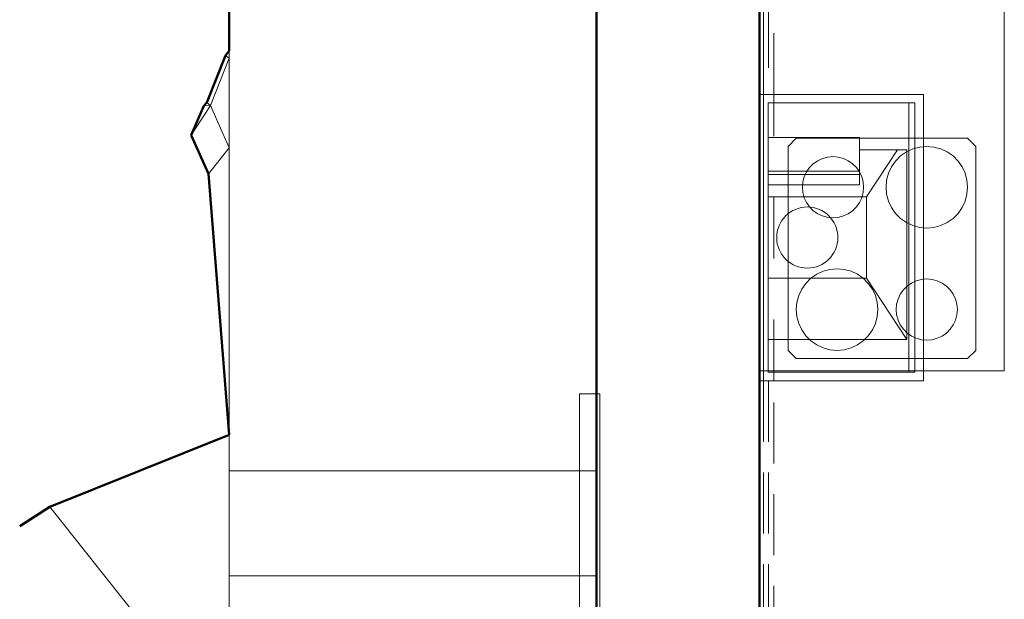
# Model space of a CAD drawing. Header units: millimetres. Extents: x 25471 to 48943, y 4737 to 38988.
# Tile 17 of 117: x 25609 to 28023, y 35000 to 36422. Entities that reach past the tile are written whole.
import ezdxf

# ---------------------------------------------------------------- set-up
doc = ezdxf.new("R2010")
doc.units = ezdxf.units.MM
doc.linetypes.add('ADSK_Скрыто', pattern=[300, 150, -150])
doc.linetypes.add('ADSK_Штриховая_ш3 п1_5', pattern=[225, 150, -75])
for name, color, linetype, lineweight in [('A-DETL-____-HDLN', 90, 'ADSK_Скрыто', 9), ('A-DETL-____-MBND', 5, 'ADSK_Штриховая_ш3 п1_5', 20), ('A-GENM-____-MCUT', 13, 'Continuous', 50), ('A-GENM-____-OTLN', 13, 'Continuous', 20), ('A-PART-____-OTLN', 2, 'Continuous', 20), ('A-WALL-____-MCUT', 113, 'Continuous', 50), ('A-WALL-____-OTLN', 113, 'Continuous', 20), ('I-FURN-____-MCUT', 30, 'Continuous', 9), ('I-FURN-____-OTLN', 30, 'Continuous', 20), ('L-SITE-____-MCUT', 91, 'Continuous', 50), ('L-SITE-____-OTLN', 91, 'Continuous', 20), ('M-EQPM-____-OTLN', 50, 'Continuous', 20), ('S-STRS-____-OTLN', 31, 'Continuous', 20)]:
    doc.layers.add(name, color=color, linetype=linetype, lineweight=lineweight)

# ---------------------------------------------------------------- blocks, each defined once
blk = doc.blocks.new('Family - Site-608699-В_Этаж 01_Водопровод')
at = {"layer": 'L-SITE-____-MCUT', "color": 253}
for p, q in [((26123.2, 36345.5), (26123.2, 36689.9)), ((26068.1, 36218.5), (26114.1, 36333.9)), ((26114.1, 36333.9), (26123.2, 36345.5)), ((26029.6, 36138.4), (26060.5, 36210.5)), ((26060.5, 36210.5), (26068.1, 36218.5)), ((26072, 36044.1), (26029.6, 36138.4)), ((26123.2, 35403.8), (26072, 36044.1)), ((25683.4, 35227.1), (26123.2, 35403.8)), ((25609.2, 35179.7), (25683.4, 35227.1))]:
    blk.add_line(p, q, dxfattribs=at)
at = {"layer": 'L-SITE-____-OTLN', "color": 9}
for p, q in [((26114.1, 36333.9), (26123.2, 36327.7)), ((26123.2, 36345.5), (26123.2, 36327.7)), ((26123.2, 36327.7), (26076.7, 36211.2)), ((26123.2, 36327.7), (26123.2, 36212.7)), ((26076.7, 36211.2), (26029.6, 36138.4)), ((26060.5, 36210.5), (26076.7, 36211.2)), ((26068.1, 36218.5), (26076.7, 36211.2)), ((26076.7, 36211.2), (26123.2, 36107.5)), ((26123.2, 36212.7), (26123.2, 36107.5)), ((26123.2, 36107.5), (26072, 36044.1)), ((26123.2, 36107.5), (26123.2, 35403.8)), ((26123.2, 35403.8), (26123.2, 35382)), ((25683.4, 35227.1), (26123.2, 34673.4))]:
    blk.add_line(p, q, dxfattribs=at)
blk = doc.blocks.new('Прямая форма - V line-609329-В_Этаж 01_Водопровод')
at = {"layer": 'A-WALL-____-MCUT', "color": 253}
for p, q in [((3619.9, 400), (0, 400)), ((0, 0), (3619.9, 0))]:
    blk.add_line(p, q, dxfattribs=at)
blk = doc.blocks.new('Прямая форма - SW - 003-609330-В_Этаж 01_Водопровод')
blk.add_blockref('Прямая форма - V line-609329-В_Этаж 01_Водопровод', (0, 0))
blk = doc.blocks.new('Прямая форма - V line-609730-В_Этаж 01_Водопровод')
at = {"layer": 'A-GENM-____-OTLN', "lineweight": 9}
for p, q in [((0, 842.8), (0, 1063)), ((0, 50.7), (0, 117.3))]:
    blk.add_line(p, q, dxfattribs=at)
blk = doc.blocks.new('Прямая форма - SLA - 011-609731-В_Этаж 01_Водопровод')
blk.add_blockref('Прямая форма - V line-609730-В_Этаж 01_Водопровод', (0, 0))
blk = doc.blocks.new('Прямая форма - V line-609752-В_Этаж 01_Водопровод')
at = {"layer": 'I-FURN-____-MCUT', "color": 53}
for p, q in [((0, 0), (0, -3026.6)), ((10, -3026.6), (10, -10)), ((0, -3026.6), (10, -3026.6))]:
    blk.add_line(p, q, dxfattribs=at)
at = {"layer": 'I-FURN-____-OTLN', "color": 9}
for p, q in [((600, -600), (600, -3026.6)), ((90, -2456.6), (70, -2476.6)), ((90, -2456.6), (70, -2476.6)), ((510, -2456.6), (90, -2456.6)), ((510, -2456.6), (90, -2456.6)), ((530, -2476.6), (510, -2456.6)), ((530, -2476.6), (510, -2456.6)), ((70, -2476.6), (70, -2976.6)), ((70, -2476.6), (70, -2976.6)), ((375.8, -2482.6), (360, -2490)), ((392.6, -2478.1), (375.8, -2482.6)), ((410, -2476.6), (392.6, -2478.1)), ((427.4, -2478.1), (410, -2476.6)), ((444.2, -2482.6), (427.4, -2478.1)), ((460, -2490), (444.2, -2482.6)), ((530, -2976.6), (530, -2476.6)), ((530, -2976.6), (530, -2476.6)), ((154.3, -2506.1), (142.5, -2511.7)), ((167, -2502.8), (154.3, -2506.1)), ((180, -2501.6), (167, -2502.8)), ((193, -2502.8), (180, -2501.6)), ((205.7, -2506.1), (193, -2502.8)), ((217.5, -2511.7), (205.7, -2506.1)), ((345.7, -2500), (333.4, -2512.3)), ((360, -2490), (345.7, -2500)), ((474.3, -2500), (460, -2490)), ((486.6, -2512.3), (474.3, -2500)), ((122.5, -2528.4), (115, -2539.1)), ((131.8, -2519.2), (122.5, -2528.4)), ((142.5, -2511.7), (131.8, -2519.2)), ((228.2, -2519.2), (217.5, -2511.7)), ((237.5, -2528.4), (228.2, -2519.2)), ((245, -2539.1), (237.5, -2528.4)), ((323.4, -2526.6), (316, -2542.4)), ((333.4, -2512.3), (323.4, -2526.6)), ((496.6, -2526.6), (486.6, -2512.3)), ((504, -2542.4), (496.6, -2526.6)), ((109.5, -2551), (106.1, -2563.6)), ((115, -2539.1), (109.5, -2551)), ((250.5, -2551), (245, -2539.1)), ((253.9, -2563.6), (250.5, -2551)), ((316, -2542.4), (311.5, -2559.3)), ((508.5, -2559.3), (504, -2542.4)), ((106.1, -2563.6), (105, -2576.6)), ((105, -2576.6), (106.1, -2589.6)), ((255, -2576.6), (253.9, -2563.6)), ((253.9, -2589.6), (255, -2576.6)), ((311.5, -2559.3), (310, -2576.6)), ((310, -2576.6), (311.5, -2594)), ((510, -2576.6), (508.5, -2559.3)), ((508.5, -2594), (510, -2576.6)), ((106.1, -2589.6), (109.5, -2602.3)), ((109.5, -2602.3), (115, -2614.1)), ((245, -2614.1), (250.5, -2602.3)), ((250.5, -2602.3), (253.9, -2589.6)), ((311.5, -2594), (316, -2610.8)), ((504, -2610.8), (508.5, -2594)), ((115, -2614.1), (122.5, -2624.8)), ((122.5, -2624.8), (131.8, -2634.1)), ((228.2, -2634.1), (237.5, -2624.8)), ((237.5, -2624.8), (245, -2614.1)), ((316, -2610.8), (323.4, -2626.6)), ((323.4, -2626.6), (333.4, -2640.9)), ((486.6, -2640.9), (496.6, -2626.6)), ((496.6, -2626.6), (504, -2610.8)), ((131.8, -2634.1), (142.5, -2641.6)), ((142.5, -2641.6), (154.3, -2647.1)), ((154.3, -2647.1), (167, -2650.5)), ((167, -2650.5), (180, -2651.6)), ((180, -2651.6), (193, -2650.5)), ((193, -2650.5), (205.7, -2647.1)), ((205.7, -2647.1), (217.5, -2641.6)), ((217.5, -2641.6), (228.2, -2634.1)), ((333.4, -2640.9), (345.7, -2653.2)), ((345.7, -2653.2), (360, -2663.2)), ((460, -2663.2), (474.3, -2653.2)), ((474.3, -2653.2), (486.6, -2640.9)), ((360, -2663.2), (375.8, -2670.6)), ((375.8, -2670.6), (392.6, -2675.1)), ((392.6, -2675.1), (410, -2676.6)), ((410, -2676.6), (427.4, -2675.1)), ((427.4, -2675.1), (444.2, -2670.6)), ((444.2, -2670.6), (460, -2663.2)), ((125.7, -2800), (113.4, -2812.3)), ((140, -2790), (125.7, -2800)), ((155.8, -2782.6), (140, -2790)), ((172.6, -2778.1), (155.8, -2782.6)), ((190, -2776.6), (172.6, -2778.1)), ((207.4, -2778.1), (190, -2776.6)), ((224.2, -2782.6), (207.4, -2778.1)), ((240, -2790), (224.2, -2782.6)), ((254.3, -2800), (240, -2790)), ((266.6, -2812.3), (254.3, -2800)), ((113.4, -2812.3), (103.4, -2826.6)), ((276.6, -2826.6), (266.6, -2812.3)), ((361.8, -2819.2), (352.5, -2828.4)), ((372.5, -2811.7), (361.8, -2819.2)), ((384.3, -2806.1), (372.5, -2811.7)), ((397, -2802.8), (384.3, -2806.1)), ((410, -2801.6), (397, -2802.8)), ((423, -2802.8), (410, -2801.6)), ((435.7, -2806.1), (423, -2802.8)), ((447.5, -2811.7), (435.7, -2806.1)), ((458.2, -2819.2), (447.5, -2811.7)), ((467.5, -2828.4), (458.2, -2819.2)), ((96, -2842.4), (91.5, -2859.3)), ((103.4, -2826.6), (96, -2842.4)), ((284, -2842.4), (276.6, -2826.6)), ((288.5, -2859.3), (284, -2842.4)), ((345, -2839.1), (339.5, -2851)), ((352.5, -2828.4), (345, -2839.1)), ((475, -2839.1), (467.5, -2828.4)), ((480.5, -2851), (475, -2839.1)), ((91.5, -2859.3), (90, -2876.6)), ((290, -2876.6), (288.5, -2859.3)), ((336.1, -2863.6), (335, -2876.6)), ((339.5, -2851), (336.1, -2863.6)), ((483.9, -2863.6), (480.5, -2851)), ((485, -2876.6), (483.9, -2863.6)), ((90, -2876.6), (91.5, -2894)), ((91.5, -2894), (96, -2910.8)), ((284, -2910.8), (288.5, -2894)), ((288.5, -2894), (290, -2876.6)), ((335, -2876.6), (336.1, -2889.6)), ((336.1, -2889.6), (339.5, -2902.3)), ((480.5, -2902.3), (483.9, -2889.6)), ((483.9, -2889.6), (485, -2876.6)), ((96, -2910.8), (103.4, -2926.6)), ((276.6, -2926.6), (284, -2910.8)), ((339.5, -2902.3), (345, -2914.1)), ((345, -2914.1), (352.5, -2924.8)), ((467.5, -2924.8), (475, -2914.1)), ((475, -2914.1), (480.5, -2902.3)), ((103.4, -2926.6), (113.4, -2940.9)), ((113.4, -2940.9), (125.7, -2953.2)), ((254.3, -2953.2), (266.6, -2940.9)), ((266.6, -2940.9), (276.6, -2926.6)), ((352.5, -2924.8), (361.8, -2934.1)), ((361.8, -2934.1), (372.5, -2941.6)), ((372.5, -2941.6), (384.3, -2947.1)), ((435.7, -2947.1), (447.5, -2941.6)), ((447.5, -2941.6), (458.2, -2934.1)), ((458.2, -2934.1), (467.5, -2924.8)), ((125.7, -2953.2), (140, -2963.2)), ((140, -2963.2), (155.8, -2970.6)), ((224.2, -2970.6), (240, -2963.2)), ((240, -2963.2), (254.3, -2953.2)), ((384.3, -2947.1), (397, -2950.5)), ((397, -2950.5), (410, -2951.6)), ((410, -2951.6), (423, -2950.5)), ((423, -2950.5), (435.7, -2947.1)), ((70, -2976.6), (90, -2996.6)), ((70, -2976.6), (90, -2996.6)), ((155.8, -2970.6), (172.6, -2975.1)), ((172.6, -2975.1), (190, -2976.6)), ((190, -2976.6), (207.4, -2975.1)), ((207.4, -2975.1), (224.2, -2970.6)), ((510, -2996.6), (530, -2976.6)), ((530, -2976.6), (510, -2996.6)), ((90, -2996.6), (510, -2996.6)), ((510, -2996.6), (90, -2996.6)), ((600, -3026.6), (10, -3026.6))]:
    blk.add_line(p, q, dxfattribs=at)
blk = doc.blocks.new('Прямая форма - FU - 052-609753-В_Этаж 01_Водопровод')
blk.add_blockref('Прямая форма - V line-609752-В_Этаж 01_Водопровод', (0, 0))
blk = doc.blocks.new('Family - V line-609818-В_Этаж 01_Водопровод')
at = {"layer": 'S-STRS-____-OTLN', "color": 9}
for p, q in [((-900, 1542.9), (-900, 1800)), ((0, 1800), (-900, 1800)), ((0, 1800), (0, 1542.9)), ((-900, 1285.7), (-900, 1542.9)), ((0, 1542.9), (-900, 1542.9)), ((-900, 1028.6), (-900, 1285.7)), ((-41.9, 1285.7), (-900, 1285.7)), ((-900, 771.4), (-900, 1028.6)), ((-41.9, 1028.6), (-900, 1028.6)), ((-900, 514.3), (-900, 771.4)), ((-41.9, 771.4), (-900, 771.4)), ((-41.9, 514.3), (-900, 514.3)), ((-900, 257.1), (-900, 458.9)), ((-41.9, 257.1), (-900, 257.1)), ((-900, 97.9), (-900, 40)), ((-900, 40), (-417.5, 40))]:
    blk.add_line(p, q, dxfattribs=at)
blk = doc.blocks.new('Family - Concrete - Structural-609819-В_Этаж 01_Водопровод')
blk.add_blockref('Family - V line-609818-В_Этаж 01_Водопровод', (0, 0))
blk = doc.blocks.new('Family - STAIR - 001-609820-В_Этаж 01_Водопровод')
blk.add_blockref('Family - Concrete - Structural-609819-В_Этаж 01_Водопровод', (0, 0))
blk = doc.blocks.new('Family - V line-609822-В_Этаж 01_Водопровод')
at = {"layer": 'A-PART-____-OTLN', "color": 9}
for p, q in [((-900, 1542.9), (-900, 1800)), ((0, 1800), (-900, 1800)), ((0, 1800), (0, 1542.9)), ((-900, 1285.7), (-900, 1542.9)), ((0, 1542.9), (-900, 1542.9)), ((-900, 1028.6), (-900, 1285.7)), ((-41.9, 1285.7), (-900, 1285.7)), ((-900, 771.4), (-900, 1028.6)), ((-41.9, 1028.6), (-900, 1028.6)), ((-900, 514.3), (-900, 771.4)), ((-41.9, 771.4), (-900, 771.4)), ((-41.9, 514.3), (-900, 514.3)), ((-900, 257.1), (-900, 458.9)), ((-41.9, 257.1), (-900, 257.1)), ((-900, 97.9), (-900, 40)), ((-900, 40), (-417.5, 40))]:
    blk.add_line(p, q, dxfattribs=at)
blk = doc.blocks.new('Family - Concrete - Structural-609823-В_Этаж 01_Водопровод')
blk.add_blockref('Family - V line-609822-В_Этаж 01_Водопровод', (0, 0))
blk = doc.blocks.new('Прямая форма - V line-613386-В_Этаж 01_Водопровод')
at = {"layer": 'A-GENM-____-MCUT', "lineweight": 9}
for p, q in [((26981.4, 35504.2), (26981.4, 34967.6)), ((27026.3, 35504.2), (26981.4, 35504.2)), ((27031.4, 35504.2), (27026.3, 35504.2)), ((27031.4, 34967.6), (27031.4, 35504.2)), ((26981.4, 34967.6), (26981.4, 33967.6)), ((27031.4, 33967.6), (27031.4, 34967.6)), ((26981.4, 33967.6), (26981.4, 33667.6)), ((27031.4, 33667.6), (27031.4, 33967.6)), ((26981.4, 33667.6), (26981.4, 32667.6)), ((27031.4, 32667.6), (27031.4, 33667.6)), ((26981.4, 32667.6), (26981.4, 32133.9)), ((27031.4, 32133.9), (27031.4, 32667.6)), ((26981.4, 32133.9), (27031.4, 32133.9))]:
    blk.add_line(p, q, dxfattribs=at)
blk = doc.blocks.new('Прямая форма - SLA - 004-613387-В_Этаж 01_Водопровод')
blk.add_blockref('Прямая форма - V line-613386-В_Этаж 01_Водопровод', (0, 0))
blk = doc.blocks.new('V line_ifc_RVT-1-В_Этаж 01_Водопровод')
at = {"layer": 'A-GENM-____-OTLN', "color": 9, "lineweight": 20}
for name, p in [('Прямая форма - SLA - 011-609731-В_Этаж 01_Водопровод', (26123.2, 35264.7)), ('Прямая форма - SLA - 004-613387-В_Этаж 01_Водопровод', (0, 0))]:
    blk.add_blockref(name, p, dxfattribs=at)
at = {"layer": 'A-PART-____-OTLN', "color": 9, "lineweight": 20}
blk.add_blockref('Family - Concrete - Structural-609823-В_Этаж 01_Водопровод', (27023.2, 33515.4), dxfattribs=at)
at = {"layer": 'A-WALL-____-OTLN', "color": 9, "lineweight": 20, "rotation": 270}
blk.add_blockref('Прямая форма - SW - 003-609330-В_Этаж 01_Водопровод', (27023.2, 38587.6), dxfattribs=at)
at = {"layer": 'I-FURN-____-OTLN', "color": 9, "lineweight": 20}
blk.add_blockref('Прямая форма - FU - 052-609753-В_Этаж 01_Водопровод', (27423.2, 38587.6), dxfattribs=at)
at = {"layer": 'L-SITE-____-OTLN', "color": 9, "lineweight": 20}
blk.add_blockref('Family - Site-608699-В_Этаж 01_Водопровод', (0, 0), dxfattribs=at)
at = {"layer": 'S-STRS-____-OTLN', "color": 9, "lineweight": 20}
blk.add_blockref('Family - STAIR - 001-609820-В_Этаж 01_Водопровод', (27023.2, 33515.4), dxfattribs=at)
blk = doc.blocks.new('Кухня вытяжка встраиваемая - 702w x 402d x 283h-1590042-В_Этаж 01_Водопровод')
at = {"layer": 'M-EQPM-____-OTLN', "color": 5}
for p, q in [((393.5, 201), (-308.5, 201)), ((-308.5, 201), (-308.5, -201)), ((393.5, -201), (393.5, 201)), ((372.5, 180), (-287.5, 180)), ((-287.5, 180), (-287.5, -180)), ((-207.5, 180), (-207.5, -160)), ((-57.5, -61.1), (-57.5, 180)), ((142.5, 180), (142.5, -61.1)), ((171.8, -43.7), (171.8, 180)), ((197, -43.7), (197, 180)), ((205.5, -43.7), (205.5, 180)), ((287.6, -43.7), (287.6, 180)), ((372.5, -180), (372.5, 180)), ((171.8, -43.7), (287.6, -43.7)), ((257.5, -160), (257.5, -43.7)), ((-207.5, -160), (-57.5, -61.1)), ((142.5, -61.1), (-57.5, -61.1)), ((142.5, -61.1), (257.5, -136.9)), ((-287.5, -165), (372.5, -165)), ((257.5, -160), (-207.5, -160)), ((-287.5, -180), (372.5, -180)), ((-308.5, -201), (393.5, -201))]:
    blk.add_line(p, q, dxfattribs=at)
for start, end in [(90, 270), (270, 90)]:
    blk.add_arc((42.5, 84), 75, start, end, dxfattribs=at)

msp = doc.modelspace()

# ---------------------------------------------------------------- linework, layer by layer
at = {"layer": 'A-DETL-____-HDLN', "color": 140}
for p, q in [((27433, 36238.5), (27433, 35536.6)), ((27458, 35536.6), (27458, 36238.5))]:
    msp.add_line(p, q, dxfattribs=at)
at = {"layer": 'A-DETL-____-MBND', "color": 150}
for p, q in [((27433, 36683.7), (27433, 36238.6)), ((27445.5, 36679.1), (27445.5, 36238.6)), ((27458, 36238.6), (27458, 36679.1)), ((27433, 35536.6), (27433, 34658.4)), ((27445.5, 35536.6), (27445.5, 34678.4)), ((27458, 34658.4), (27458, 35536.6))]:
    msp.add_line(p, q, dxfattribs=at)

# ---------------------------------------------------------------- block references
at = {"lineweight": 9}
msp.add_blockref('V line_ifc_RVT-1-В_Этаж 01_Водопровод', (0, 0), dxfattribs=at)
at = {"layer": 'M-EQPM-____-OTLN', "color": 5, "rotation": 89.9999999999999}
msp.add_blockref('Кухня вытяжка встраиваемая - 702w x 402d x 283h-1590042-В_Этаж 01_Водопровод', (27624.2, 35845.1), dxfattribs=at)

doc.saveas('drawing.dxf')
